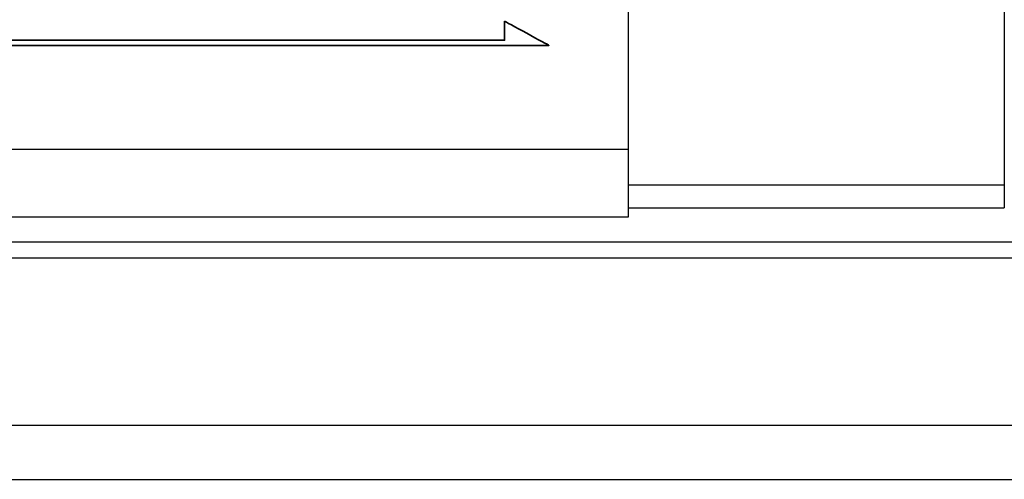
# Model space of a CAD drawing. Header units: millimetres. Extents: x 8 to 314, y 87 to 192.
# Tile 31 of 44: x 242 to 264, y 103 to 113. Entities that reach past the tile are written whole.
import ezdxf

# ---------------------------------------------------------------- set-up
doc = ezdxf.new("R2010")
doc.units = ezdxf.units.MM
doc.header["$LTSCALE"] = 0.15
doc.layers.add('2', color=7, linetype='CONTINUOUS', true_color=0xffffff)
for name, color, linetype in [('DIM', 4, 'CONTINUOUS'), ('layer 1', 7, 'CONTINUOUS'), ('OUT', 3, 'CONTINUOUS')]:
    doc.layers.add(name, color=color, linetype=linetype)

# ---------------------------------------------------------------- blocks, each defined once
blk = doc.blocks.new('TBI MOTION logo(完整正式版)')
at = {"layer": 'layer 1', "color": 22, "lineweight": 35}
blk.add_open_spline([(75.90875, -9.47875), (75.90875, -9.47875), (75.90875, -12.28625), (75.90875, -12.28625), (75.90875, -12.28625), (75.90875, -12.28625), (75.90875, -12.47875), (75.90875, -12.47875), (75.90875, -12.47875), (75.90875, -12.47875), (75.71625, -12.47875), (75.71625, -12.47875), (75.71625, -12.47875), (75.71625, -12.47875), (-88.32875, -12.47875), (-88.32875, -12.47875), (-88.32875, -12.47875), (-88.32875, -12.47875), (-88.32875, -13.29375), (-88.32875, -13.29375), (-88.32875, -13.29375), (-88.32875, -13.29375), (82.89125, -13.29375), (82.89125, -13.29375), (82.89125, -13.29375), (82.89125, -13.29375), (75.90875, -9.47875), (75.90875, -9.47875)], degree=3, knots=[0, 0, 0, 0, 0.142857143, 0.142857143, 0.142857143, 0.142857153, 0.285714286, 0.285714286, 0.285714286, 0.285714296, 0.428571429, 0.428571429, 0.428571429, 0.428571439, 0.571428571, 0.571428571, 0.571428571, 0.571428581, 0.714285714, 0.714285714, 0.714285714, 0.714285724, 0.857142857, 0.857142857, 0.857142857, 0.857142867, 1, 1, 1, 1], dxfattribs=at)

msp = doc.modelspace()

# ---------------------------------------------------------------- linework, layer by layer
at = {"layer": '2', "color": 0, "linetype": 'Continuous'}
for p, q in [((263.871, 109.811), (255.571, 109.811)), ((255.571, 109.311), (263.871, 109.311))]:
    msp.add_line(p, q, dxfattribs=at)
at = {"layer": 'OUT', "color": 0}
for p, q in [((255.571, 109.11), (255.571, 136.31)), ((263.871, 135.811), (263.871, 109.311)), ((220.371, 110.61), (255.571, 110.61)), ((220.371, 109.11), (255.571, 109.11)), ((165.546, 108.557), (313.971, 108.557)), ((165.491, 108.203), (313.971, 108.203)), ((164.369, 104.51), (313.971, 104.51)), ((127.971, 103.31), (313.971, 103.31))]:
    msp.add_line(p, q, dxfattribs=at)

# ---------------------------------------------------------------- block references
at = {"layer": 'DIM', "color": 7, "xscale": 0.1404528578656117, "yscale": 0.1404528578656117, "zscale": 0.1404528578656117}
msp.add_blockref('TBI MOTION logo(完整正式版)', (242.17, 114.769), dxfattribs=at)

doc.saveas('drawing.dxf')
